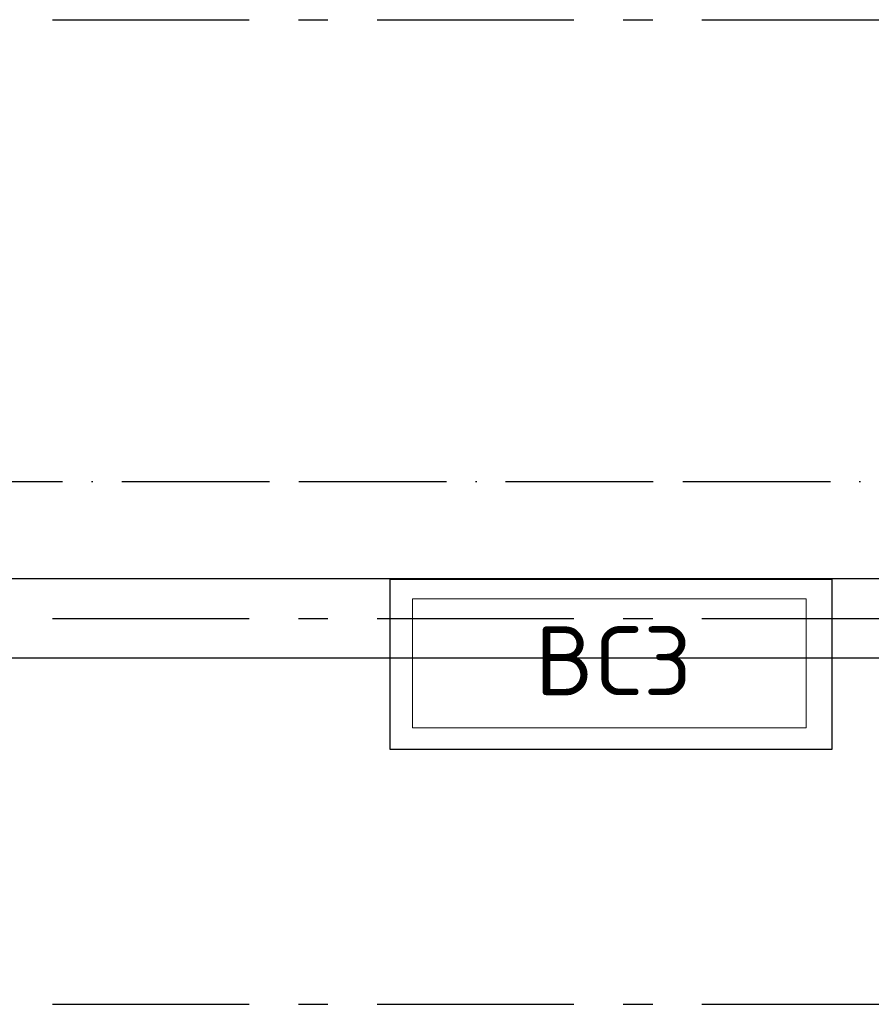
# Model space of a CAD drawing. Header units: millimetres. Extents: x -285236 to 84130, y -470 to 79511.
# Tile 149 of 192: x 25202 to 29528, y 38783 to 43783. Entities that reach past the tile are written whole.
import ezdxf

# ---------------------------------------------------------------- set-up
doc = ezdxf.new("R2010")
doc.units = ezdxf.units.MM
doc.linetypes.add('NLRS_stramien', pattern=[1650, 1000, -250, 150, -250])
doc.linetypes.add('SW_doorsnedelijn', pattern=[1950, 750, -150, 0, -150, 750, -150])
doc.layers.add('XREF', color=254, linetype='Continuous')
doc.styles.add('ISOCPEUR_2', font='isocpeur.ttf', dxfattribs={"height": 350})

msp = doc.modelspace()

# ---------------------------------------------------------------- linework, layer by layer
at = {"layer": 'XREF', "linetype": 'NLRS_stramien'}
for p, q in [((-47232.6128, 43782.6047), (64223.889, 43782.6047)), ((-47232.6128, 40742.6047), (64223.889, 40742.6047)), ((-47232.6128, 38782.6047), (64223.889, 38782.6047))]:
    msp.add_line(p, q, dxfattribs=at)
at = {"layer": 'XREF', "linetype": 'SW_doorsnedelijn'}
msp.add_line((-47483.8847, 41436.7758), (58162.061, 41436.7758), dxfattribs=at)
at = {"layer": 'XREF'}
for p, q in [((36027.8696, 40942.6047), (19161.9749, 40942.6047)), ((29328.6144, 40939.0912), (27081.4153, 40939.0912)), ((27081.4153, 40939.0912), (27081.4153, 40078.9808)), ((29328.6144, 40078.9808), (29328.6144, 40939.0912)), ((19161.9749, 40542.6047), (36027.8696, 40542.6047)), ((27081.4153, 40078.9808), (29328.6144, 40078.9808))]:
    msp.add_line(p, q, dxfattribs=at)
at = {"layer": 'XREF', "lineweight": 13}
for p, q in [((29196.8913, 40841.227), (27197.6894, 40841.227)), ((27197.6894, 40841.227), (27197.6894, 40187.2246)), ((29196.8913, 40187.2246), (29196.8913, 40841.227)), ((27197.6894, 40187.2246), (29196.8913, 40187.2246))]:
    msp.add_line(p, q, dxfattribs=at)

# ---------------------------------------------------------------- texts
at = {"layer": 'XREF', "insert": (27820.6068, 40702.3042), "char_height": 350, "width": 937.974375, "attachment_point": 1, "style": 'ISOCPEUR_2'}
msp.add_mtext('BC3', dxfattribs=at)

doc.saveas('drawing.dxf')
